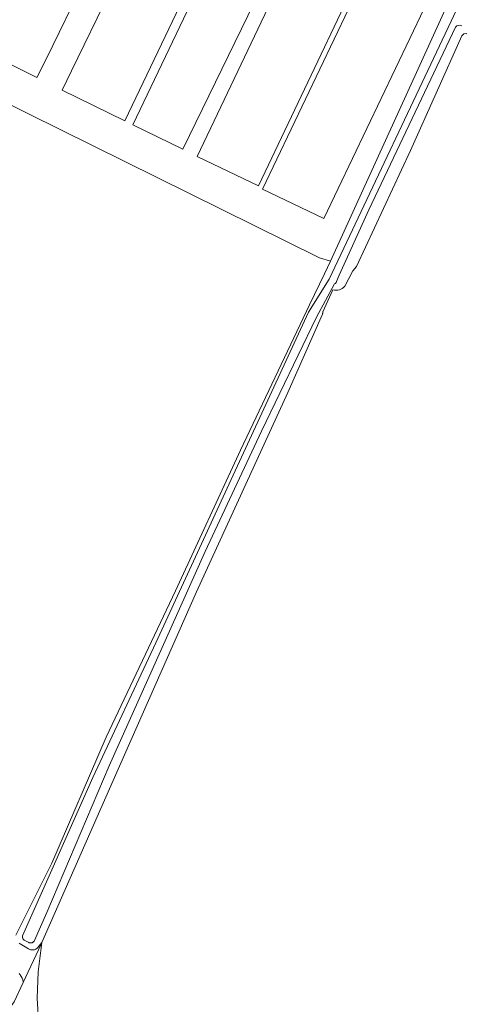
# Model space of a CAD drawing. Header units: metres. Extents: x 168032 to 180145, y 382923 to 399665.
# Tile 24 of 256: x 178239 to 178299, y 385168 to 385301. Entities that reach past the tile are written whole.
import ezdxf

# ---------------------------------------------------------------- set-up
doc = ezdxf.new("R2010")
doc.units = ezdxf.units.M
for name, color, linetype, lineweight in [('B-WE-GR-BOUWLAND-GV', 8, 'Continuous', 18), ('B-WE-GR-GRAS-GV', 8, 'Continuous', 18), ('B-WE-OG-BEBOUWING-GV', 8, 'Continuous', 18), ('B-WE-OG-TERREIN_ERF-GV', 8, 'Continuous', 18), ('B-WE-OG-WATER-GV', 8, 'Continuous', 18), ('B-WE-OG-WATER_SLOOT-GV', 8, 'Continuous', 18)]:
    doc.layers.add(name, color=color, linetype=linetype, lineweight=lineweight)

msp = doc.modelspace()

# ---------------------------------------------------------------- linework, layer by layer
at = {"layer": 'B-WE-GR-BOUWLAND-GV', "flags": 128}
for points in [[(178414.155, 385245.094), (178339.296, 385280.583), (178299.454, 385298.924), (178299.13, 385298.875), (178298.877, 385298.573), (178291.927, 385283.087), (178284.608, 385267.414), (178284.113, 385266.813), (178283.045, 385264.746)], [(178281.438, 385264.237), (178280.052, 385261.275), (178280.051, 385261.132), (178280.051, 385261.119)], [(178280.029, 385260.974), (178275.33, 385250.369), (178263.003, 385223.43), (178251.734, 385197.94), (178242.07, 385176.024), (178241.56, 385172.071), (178241.427, 385168.499), (178241.692, 385164.794), (178253.201, 385133.309), (178268.683, 385095.117), (178283.232, 385059.225)]]:
    msp.add_lwpolyline(points, dxfattribs=at)
at = {"layer": 'B-WE-GR-BOUWLAND-GV'}
for points in [[(178283.045, 385264.746, -0.2795431), (178281.438, 385264.237)], [(178280.051, 385261.119, -0.0684373), (178280.029, 385260.974)]]:
    msp.add_lwpolyline(points, format="xyb", dxfattribs=at)
at = {"layer": 'B-WE-GR-GRAS-GV', "flags": 128}
msp.add_lwpolyline([(178236.859, 385165.971), (178241.692, 385164.794), (178241.427, 385168.499), (178241.56, 385172.071), (178242.07, 385176.024), (178241.978, 385175.816), (178239.564, 385170.623), (178238.351, 385168.013)], close=True, dxfattribs=at)
at = {"layer": 'B-WE-OG-BEBOUWING-GV', "flags": 128}
for points in [[(178305.303, 385445.935), (178234.184, 385296.542), (178241.408, 385292.955), (178242.694, 385295.545), (178263.44, 385338.099), (178265.307, 385341.928), (178286.095, 385384.565), (178287.689, 385387.833), (178298.413, 385409.829), (178300.836, 385414.799), (178313.471, 385441.894)], [(178301.871, 385408.291), (178291.088, 385386.176), (178289.495, 385382.908), (178268.695, 385340.246), (178266.84, 385336.441), (178246.082, 385293.863), (178244.807, 385291.248), (178253.301, 385287.107), (178311.312, 385408.406), (178303.702, 385412.046)], [(178300.265, 385381.703), (178300.285, 385381.693), (178298.875, 385378.852), (178277.846, 385335.704), (178254.382, 385286.54), (178261.134, 385283.25), (178320.047, 385404.132), (178312.895, 385407.618), (178311.094, 385403.923)], [(178329.198, 385399.783), (178320.922, 385403.723), (178319.227, 385400.163), (178263.095, 385282.268), (178271.371, 385278.328), (178327.503, 385396.223)], [(178280.202, 385273.915), (178338.353, 385395.598), (178330.069, 385399.557), (178271.918, 385277.874)]]:
    msp.add_lwpolyline(points, close=True, dxfattribs=at)
at = {"layer": 'B-WE-OG-TERREIN_ERF-GV', "flags": 128}
for points in [[(178305.303, 385445.935), (178313.471, 385441.894), (178300.836, 385414.799), (178298.413, 385409.829), (178287.689, 385387.833), (178286.095, 385384.565), (178265.307, 385341.928), (178263.44, 385338.099), (178242.694, 385295.545), (178241.408, 385292.955), (178234.184, 385296.542)], [(178301.871, 385408.291), (178303.702, 385412.046), (178311.312, 385408.406), (178253.301, 385287.107), (178244.807, 385291.248), (178246.082, 385293.863), (178266.84, 385336.441), (178268.695, 385340.246), (178289.495, 385382.908), (178291.088, 385386.176)], [(178300.265, 385381.703), (178311.094, 385403.923), (178312.895, 385407.618), (178320.047, 385404.132), (178261.134, 385283.25), (178254.382, 385286.54), (178277.846, 385335.704), (178298.875, 385378.852), (178300.285, 385381.693)], [(178329.198, 385399.783), (178327.503, 385396.223), (178271.371, 385278.328), (178263.095, 385282.268), (178319.227, 385400.163), (178320.922, 385403.723)], [(178280.202, 385273.915), (178271.918, 385277.874), (178330.069, 385399.557), (178338.353, 385395.598)]]:
    msp.add_lwpolyline(points, close=True, dxfattribs=at)
for points in [[(178192.052, 385311.947), (178279.624, 385268.593), (178281.102, 385268.149), (178344.31, 385406.771)], [(178238.546, 385177.004), (178243.412, 385186.762), (178250.772, 385203.774), (178260.141, 385223.544), (178268.957, 385242.568), (178278.275, 385262.234), (178280.304, 385266.417), (178281.102, 385268.149), (178279.624, 385268.593), (178192.052, 385311.947)], [(178239.019, 385171.839), (178239.168, 385171.641), (178239.297, 385171.428), (178239.404, 385171.204), (178239.488, 385170.971), (178239.548, 385170.73), (178239.564, 385170.623), (178241.978, 385175.816), (178242.07, 385176.024), (178241.534, 385175.35), (178241.472, 385175.282), (178241.403, 385175.221), (178241.329, 385175.166), (178241.249, 385175.119), (178241.166, 385175.081), (178241.079, 385175.05), (178240.989, 385175.028), (178240.898, 385175.015), (178240.806, 385175.012), (178240.714, 385175.017), (178240.622, 385175.031), (178240.533, 385175.055), (178240.447, 385175.086), (178240.364, 385175.127), (178240.285, 385175.175), (178239.149, 385175.828), (178239.023, 385175.944)]]:
    msp.add_lwpolyline(points, dxfattribs=at)
at = {"layer": 'B-WE-OG-WATER-GV', "flags": 128}
for points in [[(178298.194, 385302.209), (178280.935, 385265.686), (178278.119, 385261.228), (178266.879, 385236.845), (178257.492, 385216.538), (178248.989, 385198.312), (178239.458, 385176.938), (178239.453, 385176.907), (178239.45, 385176.844), (178239.453, 385176.782), (178239.462, 385176.72), (178239.478, 385176.659), (178239.499, 385176.6), (178239.527, 385176.544), (178239.56, 385176.491), (178239.599, 385176.442), (178239.642, 385176.397), (178239.683, 385176.362), (178240.306, 385176.006), (178240.355, 385175.987), (178240.411, 385175.972), (178240.469, 385175.962), (178240.527, 385175.958), (178240.585, 385175.96), (178240.643, 385175.968), (178240.7, 385175.982), (178240.755, 385176.001), (178240.808, 385176.026), (178240.858, 385176.055), (178240.905, 385176.09), (178240.948, 385176.129), (178240.987, 385176.173), (178241.021, 385176.219), (178242.756, 385180.069), (178251.19, 385199.908), (178264.161, 385228.886), (178271.782, 385245.135), (178279.229, 385260.552), (178281.645, 385265.043)], [(178281.864, 385265.243), (178281.92, 385265.374), (178282.28, 385266.222), (178286.275, 385275.061), (178297.992, 385299.781)]]:
    msp.add_lwpolyline(points, dxfattribs=at)
at = {"layer": 'B-WE-OG-WATER-GV'}
for points in [[(178297.992, 385299.781, -0.3097926), (178298.857, 385299.959)], [(178281.645, 385265.043, 0.1465292), (178281.864, 385265.243)]]:
    msp.add_lwpolyline(points, format="xyb", dxfattribs=at)
at = {"layer": 'B-WE-OG-WATER_SLOOT-GV', "flags": 128}
for points in [[(178344.31, 385406.771), (178281.102, 385268.149), (178280.304, 385266.417), (178278.275, 385262.234), (178268.957, 385242.568), (178260.141, 385223.544), (178250.772, 385203.774), (178243.412, 385186.762), (178238.546, 385177.004)], [(178281.645, 385265.043), (178279.229, 385260.552), (178271.782, 385245.135), (178264.161, 385228.886), (178251.19, 385199.908), (178242.756, 385180.069), (178241.021, 385176.219), (178240.987, 385176.173), (178240.948, 385176.129), (178240.905, 385176.09), (178240.858, 385176.055), (178240.808, 385176.026), (178240.755, 385176.001), (178240.7, 385175.982), (178240.643, 385175.968), (178240.585, 385175.96), (178240.527, 385175.958), (178240.469, 385175.962), (178240.411, 385175.972), (178240.355, 385175.987), (178240.306, 385176.006), (178239.683, 385176.362), (178239.642, 385176.397), (178239.599, 385176.442), (178239.56, 385176.491), (178239.527, 385176.544), (178239.499, 385176.6), (178239.478, 385176.659), (178239.462, 385176.72), (178239.453, 385176.782), (178239.45, 385176.844), (178239.453, 385176.907), (178239.458, 385176.938), (178248.989, 385198.312), (178257.492, 385216.538), (178266.879, 385236.845), (178278.119, 385261.228), (178280.935, 385265.686), (178298.194, 385302.209)], [(178297.992, 385299.781), (178286.275, 385275.061), (178282.28, 385266.222), (178281.92, 385265.374), (178281.864, 385265.243)], [(178283.045, 385264.746), (178284.113, 385266.813), (178284.608, 385267.414), (178291.927, 385283.087), (178298.877, 385298.573), (178299.13, 385298.875), (178299.454, 385298.924), (178339.296, 385280.583), (178414.155, 385245.094)], [(178280.051, 385261.119), (178280.051, 385261.132), (178280.052, 385261.275), (178281.438, 385264.237)], [(178239.023, 385175.944), (178239.149, 385175.828), (178240.285, 385175.175), (178240.364, 385175.127), (178240.447, 385175.086), (178240.533, 385175.055), (178240.622, 385175.031), (178240.714, 385175.017), (178240.806, 385175.012), (178240.898, 385175.015), (178240.989, 385175.028), (178241.079, 385175.05), (178241.166, 385175.081), (178241.249, 385175.119), (178241.329, 385175.166), (178241.403, 385175.221), (178241.472, 385175.282), (178241.534, 385175.35), (178242.07, 385176.024), (178251.734, 385197.94), (178263.003, 385223.43), (178275.33, 385250.369), (178280.029, 385260.974)], [(178238.351, 385168.013), (178239.564, 385170.623), (178239.548, 385170.73), (178239.488, 385170.971), (178239.404, 385171.204), (178239.297, 385171.428), (178239.168, 385171.641), (178239.019, 385171.839)]]:
    msp.add_lwpolyline(points, dxfattribs=at)
at = {"layer": 'B-WE-OG-WATER_SLOOT-GV'}
for points in [[(178298.857, 385299.959, 0.3097926), (178297.992, 385299.781)], [(178281.438, 385264.237, 0.2795431), (178283.045, 385264.746)], [(178281.864, 385265.243, -0.1465292), (178281.645, 385265.043)], [(178280.029, 385260.974, 0.0684373), (178280.051, 385261.119)]]:
    msp.add_lwpolyline(points, format="xyb", dxfattribs=at)

doc.saveas('drawing.dxf')
